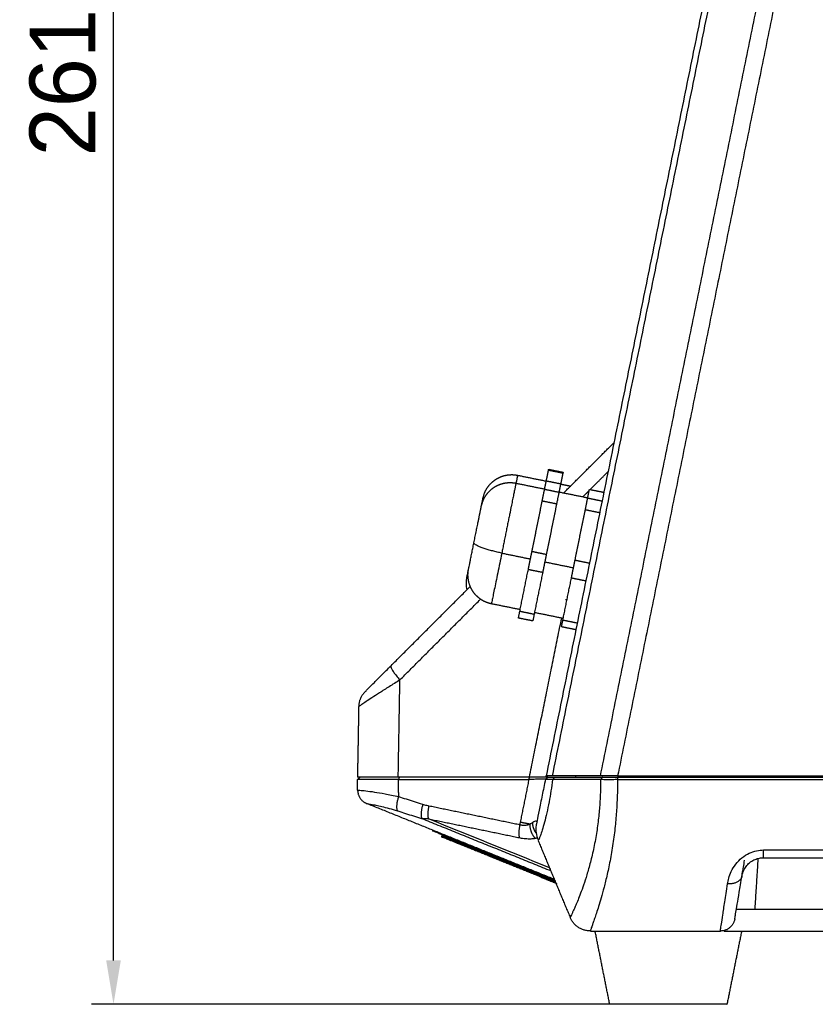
# Model space of a CAD drawing. Header units: millimetres. Extents: x 9946 to 11276, y -4769 to -3439.
# Tile 18 of 100: x 10432 to 10541, y -3813 to -3678. Entities that reach past the tile are written whole.
import ezdxf

# ---------------------------------------------------------------- set-up
doc = ezdxf.new("R2010")
doc.units = ezdxf.units.MM
doc.layers.add('ROXX NEO mini i_Fixture', color=7, linetype='Continuous', true_color=0x000000)
doc.dimstyles.get("Standard").update_dxf_attribs({"dimscale": 10, "dimtxt": 2.5, "dimasz": 3, "dimexe": 1, "dimexo": 0.5, "dimgap": 0.8, "dimtad": 1, "dimtoh": 1, "dimdec": 1, "dimzin": 1, "dimdsep": 46, "dimtxsty": 'Standard', "dimblk": 'OPEN90', "dimcen": 2.5, "dimadec": 1, "dimazin": 1, "dimtfac": 1, "dimtdec": 4, "dimtix": 1, "dimtofl": 0, "dimtmove": 1, "dimatfit": 3, "dimldrblk": 'OPEN90', "dimfxl": 1, "dimtolj": 1, "dimtzin": 1, "dimarcsym": 0})

# ---------------------------------------------------------------- blocks, each defined once
blk = doc.blocks.new('*D4')
at = {"layer": 'Defpoints', "color": 0}
for p in [(10445.02, -3551.28), (10521.14, -3551.28), (10521.14, -3812.78)]:
    blk.add_point(p, dxfattribs=at)
at = {"layer": 'ROXX NEO mini i_Fixture', "color": 0, "lineweight": -2}
for p, q in [((10515.14, -3551.28), (10442.02, -3551.28)), ((10445.02, -3806.78), (10445.02, -3557.28)), ((10515.14, -3812.78), (10442.02, -3812.78))]:
    blk.add_line(p, q, dxfattribs=at)
at = {"layer": 'ROXX NEO mini i_Fixture', "color": 0}
for points in [[(10446.02, -3557.28), (10444.02, -3557.28), (10445.02, -3551.28)], [(10444.02, -3806.78), (10446.02, -3806.78), (10445.02, -3812.78)]]:
    blk.add_solid(points, dxfattribs=at)
at = {"layer": 'ROXX NEO mini i_Fixture', "color": 0, "insert": (10438.12, -3682.03), "char_height": 9.002, "attachment_point": 5, "rotation": 90}
blk.add_mtext('\\A1;261.5', dxfattribs=at)

msp = doc.modelspace()

# ---------------------------------------------------------------- linework, layer by layer
at = {"layer": 'ROXX NEO mini i_Fixture', "color": 18, "lineweight": -3, "true_color": 0x000000}
for points, degree in [([(10535.62, -3626.56), (10519.84, -3704.1), (10504.07, -3781.63)], 2), ([(10504.93, -3781.63), (10520.7, -3704.13), (10536.46, -3626.64)], 2), ([(10540.39, -3639.28), (10525.91, -3710.46), (10511.43, -3781.63)], 2), ([(10542.1, -3642.6), (10527.96, -3712.11), (10513.82, -3781.63)], 2), ([(10506.47, -3743.01), (10509.9, -3739.58), (10513.32, -3736.16)], 2), ([(10504.1, -3741.33), (10504.24, -3740.63), (10504.39, -3739.93)], 2), ([(10506.35, -3740.33), (10505.37, -3740.13), (10504.39, -3739.93)], 2), ([(10510.05, -3742.57), (10511.29, -3741.34), (10512.53, -3740.1)], 2), ([(10499.95, -3741.68), (10501.91, -3742.08), (10503.87, -3742.48)], 2), ([(10503.85, -3742.54), (10503.97, -3741.95), (10504.09, -3741.36)], 2), ([(10504.09, -3741.36), (10505.07, -3741.56), (10506.05, -3741.76)], 2), ([(10506.05, -3741.76), (10505.93, -3742.35), (10505.81, -3742.94)], 2), ([(10505.81, -3742.94), (10504.83, -3742.74), (10503.85, -3742.54)], 2), ([(10505.83, -3742.88), (10507.79, -3743.27), (10509.75, -3743.67)], 2), ([(10509.11, -3743.51), (10509.53, -3743.1), (10509.95, -3742.68)], 2), ([(10509.73, -3743.74), (10509.85, -3743.15), (10509.97, -3742.56)], 2), ([(10511.93, -3742.96), (10510.95, -3742.76), (10509.97, -3742.56)], 2), ([(10502.13, -3751.02), (10502.84, -3747.55), (10503.54, -3744.09)], 2), ([(10503.54, -3744.09), (10504.52, -3744.29), (10505.5, -3744.49)], 2), ([(10505.5, -3744.49), (10504.8, -3747.95), (10504.09, -3751.42)], 2), ([(10511.69, -3744.14), (10510.71, -3743.94), (10509.73, -3743.74)], 2), ([(10508.01, -3752.21), (10508.71, -3748.75), (10509.42, -3745.29)], 2), ([(10509.42, -3745.29), (10510.4, -3745.49), (10511.38, -3745.69)], 2), ([(10498.01, -3751.22), (10499.97, -3751.62), (10501.93, -3752.02)], 2), ([(10504.09, -3751.42), (10503.11, -3751.22), (10502.13, -3751.02)], 2), ([(10503.89, -3752.42), (10505.85, -3752.82), (10507.81, -3753.22)], 2), ([(10509.97, -3752.61), (10508.99, -3752.41), (10508.01, -3752.21)], 2), ([(10500.47, -3759.18), (10501.05, -3756.31), (10501.64, -3753.44)], 2), ([(10501.64, -3753.44), (10502.62, -3753.64), (10503.6, -3753.83)], 2), ([(10503.6, -3753.83), (10503.01, -3756.71), (10502.43, -3759.58)], 2), ([(10506.35, -3760.38), (10506.93, -3757.51), (10507.52, -3754.63)], 2), ([(10509.48, -3755.03), (10508.5, -3754.83), (10507.52, -3754.63)], 2), ([(10484.11, -3768.52), (10489.62, -3763.01), (10495.12, -3757.51)], 2), ([(10500.52, -3758.94), (10498.56, -3758.54), (10496.6, -3758.14)], 2), ([(10502.43, -3759.58), (10501.45, -3759.38), (10500.47, -3759.18)], 2), ([(10506.4, -3760.14), (10504.44, -3759.74), (10502.48, -3759.34)], 2), ([(10502.25, -3760.48), (10501.27, -3760.28), (10500.29, -3760.09)], 2), ([(10501.78, -3781.78), (10503.99, -3770.94), (10506.19, -3760.09)], 2), ([(10508.31, -3760.78), (10507.33, -3760.58), (10506.35, -3760.38)], 2), ([(10508.09, -3761.67), (10507.13, -3761.48), (10506.17, -3761.28)], 2), ([(10482.9, -3766.58), (10482.87, -3766.61), (10482.85, -3766.73), (10482.97, -3767.03), (10483.24, -3767.45), (10483.62, -3767.96), (10483.94, -3768.33), (10484.11, -3768.52)], 3), ([(10484.11, -3768.52), (10483.59, -3768.85), (10482.6, -3769.47), (10481.3, -3770.3), (10480.25, -3770.98), (10479.44, -3771.51), (10478.88, -3771.88), (10478.55, -3772.12), (10478.48, -3772.18), (10478.48, -3772.19)], 3), ([(10483.88, -3781.78), (10484, -3775.15), (10484.11, -3768.52)], 2), ([(10483.88, -3781.78), (10482.02, -3781.78), (10479.54, -3781.78), (10478.31, -3781.78), (10478.31, -3781.78)], 3), ([(10483.91, -3782.11), (10483.28, -3782.1), (10482.07, -3782.11), (10480.47, -3782.11), (10479.26, -3782.12), (10478.49, -3782.13), (10478.32, -3782.13), (10478.32, -3782.13)], 3), ([(10501.78, -3781.78), (10492.83, -3781.78), (10483.88, -3781.78)], 2), ([(10484.01, -3781.78), (10483.96, -3781.94), (10483.91, -3782.11)], 2), ([(10483.91, -3782.11), (10492.81, -3782.11), (10501.71, -3782.11)], 2), ([(10483.95, -3784.46), (10483.93, -3783.28), (10483.91, -3782.11)], 2), ([(10501.71, -3782.11), (10501.12, -3785.02), (10500.53, -3787.94)], 2), ([(10501.71, -3782.11), (10501.76, -3781.97), (10501.8, -3781.83)], 2), ([(10503.98, -3782.06), (10503.98, -3782.06), (10503.88, -3782.06), (10503.41, -3782.07), (10502.66, -3782.08), (10502.04, -3782.1), (10501.71, -3782.11)], 3), ([(10504.04, -3781.78), (10504.04, -3781.78), (10503.54, -3781.78), (10502.53, -3781.78), (10501.78, -3781.78)], 3), ([(10503.98, -3782.06), (10504.15, -3781.92), (10504.32, -3781.78)], 2), ([(10504.95, -3782.12), (10504.77, -3782.12), (10504.43, -3782.11), (10504.07, -3782.09), (10503.98, -3782.07), (10503.98, -3782.06)], 3), ([(10504.04, -3781.78), (10504.05, -3781.7), (10504.07, -3781.63)], 2), ([(10504.32, -3781.78), (10504.18, -3781.78), (10504.04, -3781.78)], 2), ([(10504.93, -3781.63), (10504.45, -3781.63), (10504.16, -3781.63), (10504.07, -3781.63)], 3), ([(10511.43, -3781.63), (10508.18, -3781.63), (10504.93, -3781.63)], 2), ([(10505.22, -3781.78), (10505.08, -3781.95), (10504.95, -3782.12)], 2), ([(10511.49, -3782.13), (10510.79, -3782.13), (10509.36, -3782.13), (10507.18, -3782.13), (10505.7, -3782.12), (10504.95, -3782.12)], 3), ([(10505.22, -3781.78), (10505.97, -3781.78), (10507.45, -3781.78), (10509.63, -3781.78), (10511.06, -3781.78), (10511.76, -3781.78)], 3), ([(10511.49, -3782.13), (10511.5, -3782.66), (10511.49, -3783.77), (10511.4, -3785.59), (10511.21, -3787.6), (10510.91, -3789.76), (10510.48, -3791.94), (10509.99, -3793.9), (10509.51, -3795.53), (10509.06, -3796.85), (10508.67, -3797.92), (10508.33, -3798.77), (10508.04, -3799.44), (10507.81, -3799.95), (10507.64, -3800.33), (10507.51, -3800.6), (10507.41, -3800.79), (10507.38, -3800.87), (10507.36, -3800.89)], 3), ([(10508.08, -3781.63), (10508.07, -3781.7), (10508.05, -3781.78)], 2), ([(10513.81, -3782.13), (10513.81, -3782.72), (10513.8, -3783.95), (10513.71, -3785.96), (10513.54, -3788.18), (10513.25, -3790.56), (10512.85, -3792.95), (10512.4, -3795.1), (10511.96, -3796.87), (10511.57, -3798.3), (10511.22, -3799.45), (10510.92, -3800.37), (10510.68, -3801.1), (10510.48, -3801.65), (10510.34, -3802.07), (10510.23, -3802.37), (10510.16, -3802.6), (10510.13, -3802.69), (10510.12, -3802.72)], 3), ([(10513.82, -3781.63), (10512.85, -3781.63), (10512.05, -3781.63), (10511.43, -3781.63)], 3), ([(10511.76, -3781.78), (10511.63, -3781.95), (10511.49, -3782.13)], 2), ([(10513.81, -3782.13), (10513.59, -3782.13), (10513.15, -3782.13), (10512.52, -3782.14), (10511.95, -3782.13), (10511.63, -3782.13), (10511.49, -3782.13)], 3), ([(10513.81, -3781.78), (10513.81, -3781.96), (10513.81, -3782.13)], 2), ([(10513.81, -3781.78), (10564.27, -3781.78), (10614.74, -3781.78)], 2), ([(10513.81, -3782.13), (10564.27, -3782.13), (10614.74, -3782.13)], 2), ([(10513.82, -3781.63), (10564.28, -3781.63), (10614.74, -3781.63)], 2), ([(10514.38, -3781.78), (10514.4, -3781.7), (10514.41, -3781.62)], 2), ([(10478.34, -3783.57), (10478.36, -3783.56), (10478.56, -3783.56), (10479.4, -3783.64), (10480.58, -3783.8), (10482.01, -3784.04), (10483.26, -3784.3), (10483.95, -3784.46)], 3), ([(10487.23, -3785.51), (10486.84, -3785.39), (10486.06, -3785.15), (10485.02, -3784.81), (10484.3, -3784.58), (10483.95, -3784.46)], 3), ([(10505.21, -3795.74), (10492.4, -3790.56), (10479.59, -3785.39)], 2), ([(10488.08, -3785.73), (10487.99, -3785.72), (10487.81, -3785.67), (10487.52, -3785.6), (10487.33, -3785.54), (10487.23, -3785.51)], 3), ([(10500.47, -3788.3), (10494.27, -3787.02), (10488.08, -3785.73)], 2), ([(10488.03, -3787.48), (10487.93, -3787.49), (10487.73, -3787.49), (10487.42, -3787.48), (10487.22, -3787.45), (10487.11, -3787.43)], 3), ([(10487.11, -3787.43), (10495.9, -3790.99), (10504.69, -3794.54)], 2), ([(10504.54, -3794.15), (10499.04, -3791.93), (10493.53, -3789.71), (10488.03, -3787.48)], 3), ([(10488.03, -3787.48), (10494.22, -3788.76), (10500.41, -3790.04)], 2), ([(10500.53, -3787.94), (10500.51, -3788), (10500.49, -3788.12), (10500.47, -3788.24), (10500.47, -3788.3)], 3), ([(10502.24, -3787.98), (10502.19, -3788.01), (10502.11, -3788.07), (10501.98, -3788.14), (10501.88, -3788.18), (10501.83, -3788.2)], 3), ([(10501.83, -3788.2), (10501.79, -3788.22), (10501.72, -3788.26), (10501.59, -3788.31), (10501.45, -3788.35), (10501.3, -3788.37), (10501.12, -3788.38), (10500.93, -3788.38), (10500.71, -3788.35), (10500.55, -3788.32), (10500.47, -3788.3)], 3), ([(10502.7, -3788.35), (10502.57, -3789.01), (10502.71, -3789.73), (10502.97, -3790.35)], 3), ([(10492.13, -3790.77), (10492.15, -3790.73), (10492.17, -3790.68)], 2), ([(10492.17, -3790.68), (10496.99, -3792.63), (10501.81, -3794.58)], 2), ([(10492.2, -3790.59), (10492.22, -3790.54), (10492.24, -3790.5)], 2), ([(10505.26, -3795.86), (10498.73, -3793.23), (10492.2, -3790.59)], 2), ([(10500.41, -3790.04), (10500.57, -3790.08), (10500.87, -3790.13), (10501.27, -3790.17), (10501.61, -3790.19), (10501.91, -3790.19), (10502.17, -3790.17), (10502.4, -3790.15), (10502.53, -3790.13), (10502.6, -3790.12)], 3), ([(10502.98, -3790.42), (10505.16, -3795.67), (10507.35, -3800.93)], 2), ([(10501.77, -3794.67), (10496.95, -3792.72), (10492.13, -3790.77)], 2), ([(10528.82, -3796.34), (10528.86, -3796.1), (10528.97, -3795.57), (10529.3, -3794.66), (10529.9, -3793.65), (10530.78, -3792.75), (10531.79, -3792.12), (10532.81, -3791.79), (10533.45, -3791.72), (10533.75, -3791.72)], 3), ([(10533.75, -3791.72), (10571.15, -3791.72), (10608.55, -3791.72)], 2), ([(10530.8, -3795.28), (10530.82, -3795.15), (10530.88, -3794.87), (10531.08, -3794.37), (10531.44, -3793.82), (10531.97, -3793.33), (10532.58, -3792.99), (10533.19, -3792.81), (10533.57, -3792.78), (10533.75, -3792.78)], 3), ([(10530.8, -3795.28), (10530.8, -3795.28), (10530.81, -3795.19), (10530.88, -3794.77), (10531, -3794.08), (10531.1, -3793.48), (10531.16, -3793.13)], 3), ([(10532.98, -3792.88), (10532.76, -3796.33), (10532.54, -3799.78)], 2), ([(10533.75, -3792.78), (10571.15, -3792.78), (10608.55, -3792.78)], 2), ([(10501.81, -3794.58), (10501.79, -3794.62), (10501.77, -3794.67)], 2), ([(10503.35, -3795.31), (10503.37, -3795.26), (10503.38, -3795.22)], 2), ([(10505.38, -3796.13), (10504.36, -3795.72), (10503.35, -3795.31)], 2), ([(10505.32, -3796), (10504.35, -3795.61), (10503.38, -3795.22)], 2), ([(10529.82, -3801.11), (10529.82, -3801.11), (10529.85, -3800.94), (10529.96, -3800.3), (10530.14, -3799.21), (10530.41, -3797.58), (10530.66, -3796.12), (10530.8, -3795.28)], 3), ([(10527.85, -3802.78), (10527.85, -3802.78), (10527.88, -3802.59), (10527.98, -3801.89), (10528.17, -3800.68), (10528.44, -3798.88), (10528.68, -3797.26), (10528.82, -3796.34)], 3), ([(10530.07, -3799.78), (10571.18, -3799.78), (10612.29, -3799.78)], 2), ([(10528.35, -3802.78), (10528.35, -3802.75), (10528.35, -3802.72)], 2), ([(10528.35, -3802.78), (10571.15, -3802.78), (10613.95, -3802.78)], 2), ([(10528.81, -3802.78), (10528.81, -3802.78), (10528.8, -3802.78), (10528.8, -3802.78)], 3)]:
    msp.add_open_spline(points, degree=degree, dxfattribs=at)
at = {"layer": 'ROXX NEO mini i_Fixture', "color": 18, "true_color": 0x000000}
for points, weights, degree, knots in [([(10495.45, -3743.72), (10495.45, -3743.72), (10495.62, -3743.14), (10495.76, -3742.78), (10495.88, -3742.55), (10496.32, -3741.88), (10496.71, -3741.49), (10497.16, -3741.19), (10497.62, -3740.88), (10498.13, -3740.68), (10498.67, -3740.58), (10499.18, -3740.49), (10499.68, -3740.5), (10500.17, -3740.6)], [1, 1, 1, 1, 1, 1, 1, 1, 1, 1.0142977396, 1.04289321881, 1.07148869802, 1.11438191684, 1.17157287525], 3, [0, 0, 0, 0, 0.411968, 0.411968, 1.293661, 1.293661, 3.15639, 3.15639, 3.15639, 4.801526, 4.801526, 4.801526, 6.318306, 6.318306, 6.318306, 6.318306]), ([(10495.45, -3743.72), (10495.45, -3743.72), (10495.62, -3743.14), (10495.76, -3742.78), (10495.88, -3742.55), (10496.32, -3741.88), (10496.71, -3741.49), (10497.16, -3741.19), (10497.62, -3740.88), (10498.13, -3740.68), (10498.67, -3740.58), (10499.18, -3740.49), (10499.68, -3740.5), (10500.17, -3740.6)], [1, 1, 1, 1, 1, 1, 1, 1, 1, 1.0142977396, 1.04289321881, 1.07148869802, 1.11438191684, 1.17157287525], 3, [0, 0, 0, 0, 0.411968, 0.411968, 1.293661, 1.293661, 3.15639, 3.15639, 3.15639, 4.801526, 4.801526, 4.801526, 6.318306, 6.318306, 6.318306, 6.318306]), ([(10494.21, -3749.8), (10494.61, -3747.83), (10494.92, -3746.32), (10495.23, -3744.8), (10495.23, -3744.8)], [1, 0.907853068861, 1, 0.907853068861, 1], 2, [0, 0, 0, 3.80742, 3.80742, 7.614841, 7.614841, 7.614841]), ([(10494.21, -3749.8), (10494.61, -3747.83), (10494.92, -3746.32), (10495.23, -3744.8), (10495.23, -3744.8)], [1, 0.907853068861, 1, 0.907853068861, 1], 2, [0, 0, 0, 3.80742, 3.80742, 7.614841, 7.614841, 7.614841]), ([(10528.75, -3812.78), (10528.75, -3812.78), (10520.75, -3812.78), (10512.75, -3812.78), (10512.75, -3812.78)], [1, 0.707106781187, 1, 0.707106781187, 1], 2, [0, 0, 0, 12.566371, 12.566371, 25.132741, 25.132741, 25.132741]), ([(10528.75, -3812.78), (10528.75, -3812.78), (10520.75, -3812.78), (10512.75, -3812.78), (10512.75, -3812.78)], [1, 0.707106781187, 1, 0.707106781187, 1], 2, [0, 0, 0, 12.566371, 12.566371, 25.132741, 25.132741, 25.132741])]:
    msp.add_rational_spline(points, weights, degree=degree, knots=knots, dxfattribs=at)
at = {"layer": 'ROXX NEO mini i_Fixture', "color": 18, "lineweight": -3, "true_color": 0x000000}
for points, weights in [([(10500.17, -3740.6), (10500.17, -3740.6), (10499.95, -3741.68)], [1, 0.941878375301, 0.94165154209]), ([(10503.54, -3744.09), (10503.81, -3742.77), (10503.85, -3742.54)], [1, 0.866025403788, 1]), ([(10505.81, -3742.94), (10505.77, -3743.17), (10505.5, -3744.49)], [1, 0.866025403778, 1]), ([(10509.42, -3745.29), (10509.69, -3743.96), (10509.73, -3743.74)], [1, 0.866025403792, 1]), ([(10493.48, -3753.43), (10493.48, -3753.43), (10494.2, -3749.89)], [1, 0.766364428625, 0.994412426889]), ([(10498.01, -3751.22), (10494.09, -3750.42), (10494.21, -3749.8)], [1, 0.707106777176, 1]), ([(10498, -3751.28), (10496.6, -3758.14), (10496.6, -3758.14)], [1, 0.763597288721, 1]), ([(10501.87, -3752.28), (10502.01, -3751.63), (10502.13, -3751.02)], [1, 0.965925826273, 1]), ([(10504.09, -3751.42), (10503.97, -3752.03), (10503.83, -3752.68)], [1, 0.965925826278, 1]), ([(10501.64, -3753.44), (10501.74, -3752.93), (10501.87, -3752.28)], [1, 0.965925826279, 1]), ([(10503.83, -3752.68), (10503.7, -3753.33), (10503.6, -3753.83)], [1, 0.965925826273, 1]), ([(10507.75, -3753.48), (10507.89, -3752.83), (10508.01, -3752.21)], [1, 0.965925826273, 1]), ([(10493.26, -3754.5), (10493.26, -3754.5), (10493.47, -3753.45)], [1, 0.908631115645, 0.915464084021]), ([(10507.52, -3754.63), (10507.62, -3754.12), (10507.75, -3753.48)], [1, 0.965925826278, 1]), ([(10506.71, -3757.54), (10506.82, -3757.56), (10506.93, -3757.58)], [1, 0.988188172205, 0.977837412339]), ([(10500.29, -3760.09), (10500.29, -3760.09), (10500.47, -3759.18)], [1, 0.903197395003, 1]), ([(10502.43, -3759.58), (10502.25, -3760.48), (10502.25, -3760.48)], [1, 0.903197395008, 1]), ([(10506.17, -3761.28), (10506.17, -3761.28), (10506.35, -3760.38)], [1, 0.903197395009, 1]), ([(10483.82, -3786.4), (10483.48, -3785.94), (10483.95, -3784.46)], [1, 0.791015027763, 1]), ([(10487.23, -3785.51), (10486.8, -3786.94), (10487.11, -3787.43)], [1, 0.802446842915, 1]), ([(10488.03, -3787.48), (10487.85, -3786.85), (10488.08, -3785.73)], [1, 0.868435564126, 1]), ([(10501.83, -3788.2), (10501.28, -3788.09), (10500.53, -3787.94)], [1, 0.969232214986, 1]), ([(10502.7, -3789.41), (10502.23, -3788.76), (10502.24, -3787.98)], [0.926763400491, 0.891644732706, 1]), ([(10492.2, -3790.59), (10488.55, -3789.12), (10488.55, -3789.12)], [1, 0.707106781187, 1]), ([(10500.47, -3788.3), (10500.23, -3789.41), (10500.41, -3790.04)], [1, 0.868439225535, 1]), ([(10501.83, -3788.2), (10501.82, -3789.41), (10502.6, -3790.12)], [1, 0.850887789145, 1]), ([(10489.81, -3789.84), (10489.81, -3789.84), (10492.13, -3790.77)], [1, 0.707106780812, 1]), ([(10492.17, -3790.68), (10489.85, -3789.75), (10489.85, -3789.75)], [1, 0.707106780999, 1]), ([(10492.09, -3790.87), (10492.09, -3790.87), (10492.13, -3790.77)], [1, 0.707106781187, 1]), ([(10533.75, -3792.78), (10533.75, -3792.78), (10533.75, -3791.72)], [1, 0.858395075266, 1]), ([(10501.77, -3794.67), (10501.73, -3794.76), (10501.73, -3794.76)], [1, 0.707106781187, 1]), ([(10501.86, -3794.71), (10501.86, -3794.71), (10501.77, -3794.67)], [1, 0.707106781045, 1]), ([(10501.81, -3794.58), (10501.85, -3794.49), (10501.85, -3794.49)], [1, 0.707106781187, 1]), ([(10501.9, -3794.62), (10501.9, -3794.62), (10501.81, -3794.58)], [1, 0.707106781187, 1]), ([(10503.25, -3795.27), (10501.86, -3794.71), (10501.86, -3794.71)], [0.85615575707, 0.834031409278, 1]), ([(10502.03, -3794.56), (10501.94, -3794.52), (10501.9, -3794.62)], [1, 0.707106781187, 1]), ([(10503.28, -3795.17), (10502.13, -3794.71), (10501.93, -3794.63)], [0.856021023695, 0.838029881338, 0.951209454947]), ([(10503.25, -3795.27), (10503.25, -3795.27), (10503.35, -3795.31)], [1, 0.707106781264, 1]), ([(10503.29, -3795.09), (10503.31, -3795.14), (10503.29, -3795.18)], [0.854594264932, 0.841207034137, 1]), ([(10503.38, -3795.22), (10503.29, -3795.18), (10503.29, -3795.18)], [1, 0.707106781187, 1]), ([(10503.35, -3795.31), (10503.32, -3795.36), (10503.31, -3795.39)], [1, 0.803736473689, 0.870499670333]), ([(10503.42, -3795.12), (10503.42, -3795.12), (10503.38, -3795.22)], [1, 0.707106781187, 1]), ([(10530.8, -3795.28), (10530.59, -3796.49), (10528.82, -3796.34)], [1, 0.746473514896, 1]), ([(10529.82, -3801.11), (10529.54, -3802.78), (10527.85, -3802.78)], [1, 0.763232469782, 1])]:
    msp.add_rational_spline(points, weights, degree=2, dxfattribs=at)
at = {"layer": 'ROXX NEO mini i_Fixture', "color": 18, "true_color": 0x000000}
for points, degree in [([(10500.17, -3740.6), (10502.11, -3741), (10504.05, -3741.39)], 2), ([(10500.17, -3740.6), (10502.11, -3741), (10504.05, -3741.39)], 2), ([(10504.42, -3739.79), (10505.4, -3739.99), (10506.38, -3740.19)], 2), ([(10504.42, -3739.79), (10505.4, -3739.99), (10506.38, -3740.19)], 2), ([(10506.35, -3740.33), (10506.2, -3741.04), (10506.05, -3741.76)], 2), ([(10506.35, -3740.33), (10506.2, -3741.04), (10506.05, -3741.76)], 2), ([(10506.05, -3741.8), (10506.74, -3741.94), (10507.44, -3742.08)], 2), ([(10506.05, -3741.8), (10506.74, -3741.94), (10507.44, -3742.08)], 2), ([(10482.9, -3766.58), (10488.32, -3761.16), (10493.74, -3755.74)], 2), ([(10482.9, -3766.58), (10488.32, -3761.16), (10493.74, -3755.74)], 2), ([(10479.36, -3770.12), (10479.36, -3770.12), (10479.43, -3770.05), (10479.85, -3769.63), (10480.58, -3768.9), (10481.6, -3767.88), (10482.44, -3767.04), (10482.9, -3766.58)], 3), ([(10479.36, -3770.12), (10479.36, -3770.12), (10479.43, -3770.05), (10479.85, -3769.63), (10480.58, -3768.9), (10481.6, -3767.88), (10482.44, -3767.04), (10482.9, -3766.58)], 3), ([(10478.48, -3772.19), (10478.4, -3776.98), (10478.31, -3781.78)], 2), ([(10478.48, -3772.19), (10478.4, -3776.98), (10478.31, -3781.78)], 2), ([(10478.32, -3782.13), (10478.49, -3781.96), (10478.67, -3781.78)], 2), ([(10478.32, -3782.13), (10478.49, -3781.96), (10478.67, -3781.78)], 2), ([(10478.34, -3783.57), (10478.33, -3782.85), (10478.32, -3782.13)], 2), ([(10478.34, -3783.57), (10478.33, -3782.85), (10478.32, -3782.13)], 2), ([(10488.6, -3789), (10488.58, -3789.06), (10488.55, -3789.12)], 2), ([(10488.6, -3789), (10488.58, -3789.06), (10488.55, -3789.12)], 2), ([(10489.85, -3789.75), (10489.83, -3789.79), (10489.81, -3789.84)], 2), ([(10489.85, -3789.75), (10489.83, -3789.79), (10489.81, -3789.84)], 2), ([(10501.73, -3794.76), (10496.91, -3792.82), (10492.09, -3790.87)], 2), ([(10501.73, -3794.76), (10496.91, -3792.82), (10492.09, -3790.87)], 2), ([(10501.86, -3794.71), (10501.88, -3794.66), (10501.9, -3794.62)], 2), ([(10501.86, -3794.71), (10501.88, -3794.66), (10501.9, -3794.62)], 2), ([(10503.29, -3795.18), (10503.27, -3795.22), (10503.25, -3795.27)], 2), ([(10503.29, -3795.18), (10503.27, -3795.22), (10503.25, -3795.27)], 2), ([(10503.31, -3795.4), (10504.41, -3795.85), (10505.51, -3796.29)], 2), ([(10503.31, -3795.4), (10504.41, -3795.85), (10505.51, -3796.29)], 2), ([(10510.12, -3802.78), (10518.98, -3802.78), (10527.85, -3802.78)], 2), ([(10510.12, -3802.78), (10518.98, -3802.78), (10527.85, -3802.78)], 2), ([(10512.75, -3812.78), (10511.75, -3807.78), (10510.75, -3802.78)], 2), ([(10512.75, -3812.78), (10511.75, -3807.78), (10510.75, -3802.78)], 2), ([(10530.75, -3802.78), (10529.75, -3807.78), (10528.75, -3812.78)], 2), ([(10530.75, -3802.78), (10529.75, -3807.78), (10528.75, -3812.78)], 2)]:
    msp.add_open_spline(points, degree=degree, dxfattribs=at)
for points, weights in [([(10504.39, -3739.93), (10504.42, -3739.79), (10504.42, -3739.79)], [1, 0.98191379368, 1]), ([(10504.39, -3739.93), (10504.42, -3739.79), (10504.42, -3739.79)], [1, 0.98191379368, 1]), ([(10506.38, -3740.19), (10506.38, -3740.19), (10506.35, -3740.33)], [1, 0.981913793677, 1]), ([(10506.38, -3740.19), (10506.38, -3740.19), (10506.35, -3740.33)], [1, 0.981913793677, 1]), ([(10504.1, -3741.33), (10504.1, -3741.33), (10504.09, -3741.36)], [1, 0.982248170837, 0.971007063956]), ([(10504.1, -3741.33), (10504.1, -3741.33), (10504.09, -3741.36)], [1, 0.982248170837, 0.971007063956]), ([(10495.23, -3744.8), (10495.45, -3743.72), (10495.45, -3743.72)], [0.94737593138, 0.923384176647, 1]), ([(10495.23, -3744.8), (10495.45, -3743.72), (10495.45, -3743.72)], [0.94737593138, 0.923384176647, 1]), ([(10494.2, -3749.89), (10494.2, -3749.86), (10494.21, -3749.83)], [0.956828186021, 0.956107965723, 0.95542193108]), ([(10494.2, -3749.89), (10494.2, -3749.86), (10494.21, -3749.83)], [0.956828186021, 0.956107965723, 0.95542193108]), ([(10479.36, -3770.12), (10478.5, -3770.98), (10478.48, -3772.19)], [1, 0.92716723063, 1]), ([(10479.36, -3770.12), (10478.5, -3770.98), (10478.48, -3772.19)], [1, 0.92716723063, 1]), ([(10478.34, -3783.57), (10478.37, -3784.89), (10479.59, -3785.39)], [1, 0.833572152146, 1]), ([(10478.34, -3783.57), (10478.37, -3784.89), (10479.59, -3785.39)], [1, 0.833572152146, 1]), ([(10489.81, -3789.84), (10489.77, -3789.93), (10489.87, -3789.97)], [1, 0.707106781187, 1]), ([(10489.81, -3789.84), (10489.77, -3789.93), (10489.87, -3789.97)], [1, 0.707106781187, 1]), ([(10489.84, -3789.66), (10489.86, -3789.7), (10489.85, -3789.75)], [0.854594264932, 0.841207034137, 1]), ([(10489.84, -3789.66), (10489.86, -3789.7), (10489.85, -3789.75)], [0.854594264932, 0.841207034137, 1]), ([(10492.09, -3790.87), (10489.87, -3789.97), (10489.87, -3789.97)], [1, 0.707106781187, 1]), ([(10492.09, -3790.87), (10489.87, -3789.97), (10489.87, -3789.97)], [1, 0.707106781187, 1]), ([(10490.74, -3790.22), (10490.71, -3790.31), (10490.61, -3790.27)], [1, 0.707106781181, 1]), ([(10490.74, -3790.22), (10490.71, -3790.31), (10490.61, -3790.27)], [1, 0.707106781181, 1]), ([(10494.38, -3791.78), (10494.43, -3791.77), (10494.46, -3791.72)], [0.871286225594, 0.802593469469, 1]), ([(10494.38, -3791.78), (10494.43, -3791.77), (10494.46, -3791.72)], [0.871286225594, 0.802593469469, 1]), ([(10494.88, -3792), (10494.88, -3792), (10494.92, -3791.9)], [1, 0.707106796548, 1]), ([(10494.88, -3792), (10494.88, -3792), (10494.92, -3791.9)], [1, 0.707106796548, 1]), ([(10495.85, -3792.28), (10495.81, -3792.37), (10495.81, -3792.37)], [1, 0.707106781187, 1]), ([(10495.85, -3792.28), (10495.81, -3792.37), (10495.81, -3792.37)], [1, 0.707106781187, 1]), ([(10496.31, -3792.55), (10496.29, -3792.51), (10496.31, -3792.46)], [0.854611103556, 0.841107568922, 1]), ([(10496.31, -3792.55), (10496.29, -3792.51), (10496.31, -3792.46)], [0.854611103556, 0.841107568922, 1]), ([(10498.17, -3793.22), (10498.13, -3793.31), (10498.04, -3793.27)], [1, 0.707106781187, 1]), ([(10498.17, -3793.22), (10498.13, -3793.31), (10498.04, -3793.27)], [1, 0.707106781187, 1]), ([(10501.86, -3794.71), (10501.83, -3794.8), (10501.73, -3794.76)], [1, 0.707106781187, 1]), ([(10501.86, -3794.71), (10501.83, -3794.8), (10501.73, -3794.76)], [1, 0.707106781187, 1]), ([(10503.27, -3795.38), (10501.73, -3794.76), (10501.73, -3794.76)], [0.85815960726, 0.827581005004, 1]), ([(10503.27, -3795.38), (10501.73, -3794.76), (10501.73, -3794.76)], [0.85815960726, 0.827581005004, 1]), ([(10503.31, -3795.4), (10503.22, -3795.36), (10503.25, -3795.27)], [1, 0.707106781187, 1]), ([(10503.31, -3795.4), (10503.22, -3795.36), (10503.25, -3795.27)], [1, 0.707106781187, 1]), ([(10505.08, -3796.01), (10505.04, -3796.1), (10505.03, -3796.1)], [1, 0.707106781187, 1]), ([(10505.08, -3796.01), (10505.04, -3796.1), (10505.03, -3796.1)], [1, 0.707106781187, 1]), ([(10505.14, -3796.03), (10505.11, -3796.13), (10505.11, -3796.13)], [1, 0.707106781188, 1]), ([(10505.14, -3796.03), (10505.11, -3796.13), (10505.11, -3796.13)], [1, 0.707106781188, 1]), ([(10510.12, -3802.77), (10508.11, -3802.78), (10507.35, -3800.93)], [1, 0.83165857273, 1]), ([(10510.12, -3802.77), (10508.11, -3802.78), (10507.35, -3800.93)], [1, 0.83165857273, 1])]:
    msp.add_rational_spline(points, weights, degree=2, dxfattribs=at)
at = {"layer": 'ROXX NEO mini i_Fixture', "color": 18, "lineweight": -3, "true_color": 0x000000}
for points, weights, degree, knots in [([(10495.23, -3744.8), (10495.28, -3744.63), (10495.39, -3744.28), (10495.54, -3743.86), (10495.66, -3743.63), (10496.1, -3742.96), (10496.49, -3742.57), (10496.94, -3742.26), (10497.4, -3741.96), (10497.91, -3741.76), (10498.45, -3741.66), (10498.96, -3741.57), (10499.46, -3741.58), (10499.95, -3741.68)], [1, 1, 1, 1, 1, 1, 1, 1, 1, 1.0142977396, 1.04289321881, 1.07148869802, 1.11438191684, 1.17157287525], 3, [0, 0, 0, 0, 0.582484, 0.582484, 1.408217, 1.408217, 3.152721, 3.152721, 3.152721, 4.797857, 4.797857, 4.797857, 6.314637, 6.314637, 6.314637, 6.314637]), ([(10499.95, -3741.68), (10499.95, -3741.68), (10499.36, -3744.57), (10498.77, -3747.47), (10498.01, -3751.22)], [1, 0.907844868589, 1, 0.907844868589, 1], 2, [19.999994, 19.999994, 19.999994, 23.807586, 23.807586, 27.615178, 27.615178, 27.615178]), ([(10496.6, -3758.14), (10496.11, -3758.04), (10495.64, -3757.86), (10495.21, -3757.57), (10494.76, -3757.28), (10494.37, -3756.89), (10494.06, -3756.43), (10493.49, -3755.57), (10493.27, -3754.43), (10493.48, -3753.43)], [0.940673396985, 0.894753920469, 0.860314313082, 0.837354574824, 0.814394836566, 0.802914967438, 0.802914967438, 0.802914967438, 0.802914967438, 0.802914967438], 3, [0, 0, 0, 0, 1.51678, 1.51678, 1.51678, 3.161916, 3.161916, 3.161916, 6.397178, 6.397178, 6.397178, 6.397178])]:
    msp.add_rational_spline(points, weights, degree=degree, knots=knots, dxfattribs=at)
for points, knots in [([(10493.28, -3756.2), (10493.26, -3756.13), (10493.25, -3756.07), (10493.19, -3755.75), (10493.17, -3755.49), (10493.2, -3755.05), (10493.24, -3754.68), (10493.26, -3754.5)], [4.691075, 4.691075, 4.691075, 4.691075, 4.90642, 4.90642, 5.732153, 5.732153, 6.314637, 6.314637, 6.314637, 6.314637]), ([(10503.98, -3782.06), (10503.82, -3782.83), (10503.5, -3784.4), (10503.1, -3786.4), (10502.8, -3787.84), (10502.71, -3788.28), (10502.7, -3788.35)], [0, 0, 0, 0, 2.454429, 5.203267, 7.952104, 10.700942, 10.700942, 10.700942, 10.700942]), ([(10504.95, -3782.12), (10504.81, -3783.17), (10504.47, -3785.35), (10503.82, -3788.12), (10503.24, -3789.97), (10503.04, -3790.38), (10502.98, -3790.38)], [0, 0, 0, 0, 3.238138, 6.830667, 10.423196, 14.015725, 14.015725, 14.015725, 14.015725]), ([(10504.32, -3781.78), (10504.32, -3781.78), (10504.4, -3781.78), (10504.72, -3781.78), (10505.04, -3781.78), (10505.22, -3781.78)], [-2.072351, -2.072351, -2.072351, -2.072351, -1.381566, -0.690782, 0, 0, 0, 0]), ([(10511.76, -3781.78), (10511.92, -3781.78), (10512.32, -3781.78), (10513.04, -3781.78), (10513.55, -3781.78), (10513.81, -3781.78)], [-2.356756, -2.356756, -2.356756, -2.356756, -1.57117, -0.785585, 0, 0, 0, 0]), ([(10479.59, -3785.39), (10479.6, -3785.39), (10479.71, -3785.41), (10480.16, -3785.49), (10480.82, -3785.61), (10481.63, -3785.79), (10482.58, -3786.03), (10483.37, -3786.26), (10483.79, -3786.39)], [-8.045904, -8.045904, -8.045904, -8.045904, -6.70492, -5.363936, -4.022952, -2.681968, -1.340984, -0.030328, -0.030328, -0.030328, -0.030328]), ([(10483.82, -3786.4), (10484.18, -3786.52), (10484.89, -3786.75), (10485.92, -3787.07), (10486.68, -3787.3), (10487.06, -3787.42)], [-3.650738, -3.650738, -3.650738, -3.650738, -2.433825, -1.216913, -0.05776, -0.05776, -0.05776, -0.05776]), ([(10502.75, -3787.84), (10502.74, -3787.8), (10502.68, -3787.77), (10502.51, -3787.8), (10502.34, -3787.91), (10502.24, -3787.98)], [-1.42376, -1.42376, -1.42376, -1.42376, -0.992319, -0.496159, 0, 0, 0, 0]), ([(10502.6, -3790.12), (10502.67, -3790.1), (10502.76, -3790.08), (10502.84, -3790.06), (10502.85, -3790.06)], [0, 0, 0, 0, 0.3215194, 0.3661878, 0.3661878, 0.3661878, 0.3661878])]:
    msp.add_open_spline(points, degree=3, knots=knots, dxfattribs=at)

# ---------------------------------------------------------------- dimensions: what is measured, and where the dimension line sits
at = {"layer": 'ROXX NEO mini i_Fixture', "color": 5, "true_color": 0x0000ff}
dim = msp.add_linear_dim(base=(10445.02, -3551.28), p1=(10521.14, -3812.78), p2=(10521.14, -3551.28), angle=90, dimstyle='Standard', override={"dimscale": 3.0005, "dimtxt": 3, "dimasz": 2, "dimexe": 1, "dimexo": 2, "dimgap": 0.8, "dimtad": 1, "dimtih": 0, "dimtoh": 0, "dimdec": 1, "dimlfac": 1, "dimzin": 1, "dimtxsty": 'Standard', "dimsah": 0, "dimcen": 2.5, "dimadec": 1, "dimazin": 1, "dimtix": 0, "dimtmove": 0, "dimtzin": 1}, dxfattribs=at)
dim.commit()
dim.dimension.update_dxf_attribs({"geometry": '*D4', "text_midpoint": (10438.12, -3682.03)})

doc.saveas('drawing.dxf')
